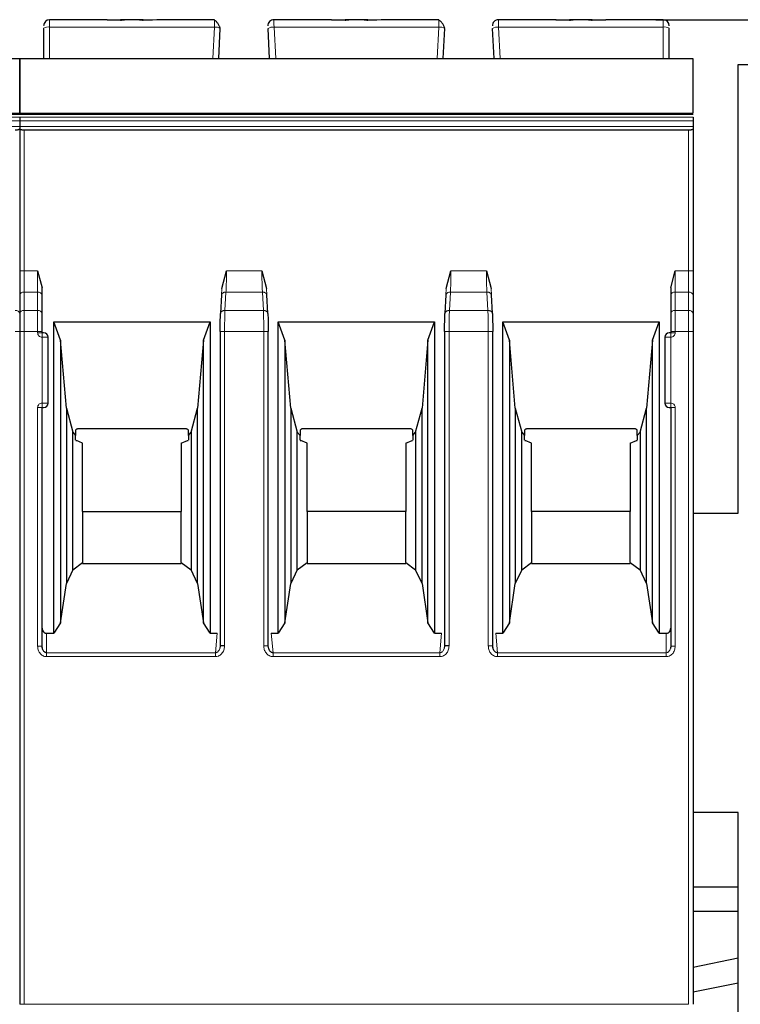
# Model space of a CAD drawing. Header units: millimetres. Extents: x 5 to 418, y 2 to 292.
# Tile 15 of 41: x 104 to 116, y 225 to 242. Entities that reach past the tile are written whole.
import ezdxf

# ---------------------------------------------------------------- set-up
doc = ezdxf.new("R2010")
doc.units = ezdxf.units.MM
doc.layers.add('SLD-0', color=7, linetype='Continuous')
doc.styles.add('SLDTEXTSTYLE0', font='TXT', dxfattribs={"width": 0.605})
doc.dimstyles.new('SLDDIMSTYLE0', dxfattribs={"dimtxt": 3.5, "dimasz": 3.302, "dimexe": 0, "dimexo": 0.0625, "dimgap": 0.875, "dimtad": 1, "dimlfac": 2, "dimrnd": 1e-09, "dimzin": 12, "dimdsep": 46, "dimtxsty": 'SLDTEXTSTYLE0', "dimsah": 1, "dimcen": 0.09, "dimadec": 0, "dimazin": 3, "dimtfac": 1, "dimtofl": 0, "dimtmove": 0, "dimatfit": 3, "dimfxl": 1, "dimfrac": 2, "dimtolj": 1, "dimtzin": 12, "dimarcsym": 0})

# ---------------------------------------------------------------- blocks, each defined once
blk = doc.blocks.new('_D_1')
at = {"layer": 'SLD-0', "color": 7}
for p, q in [((114.137, 241.68), (137.622, 241.68)), ((136.622, 175.08), (136.622, 241.68)), ((128.512, 175.08), (137.622, 175.08))]:
    blk.add_line(p, q, dxfattribs=at)
for points in [[(136.622, 241.68), (136.114, 238.378), (137.13, 238.378)], [(136.622, 175.08), (137.13, 178.382), (136.114, 178.382)]]:
    blk.add_solid(points, dxfattribs=at)
at = {"layer": 'SLD-0', "color": 7, "insert": (132.11, 202.364), "char_height": 3.5, "attachment_point": 1, "rotation": 90, "style": 'SLDTEXTSTYLE0'}
blk.add_mtext('133,2', dxfattribs=at)

msp = doc.modelspace()

# ---------------------------------------------------------------- linework, layer by layer
at = {"color": 7, "linetype": 'Continuous', "lineweight": 25}
for p, q in [((104.9717, 241.6798), (104.012, 241.6798)), ((105.1977, 241.6704), (104.9717, 241.6798)), ((104.9717, 241.6798), (105.1977, 241.6798)), ((105.2577, 241.6798), (105.1977, 241.6798)), ((105.5138, 241.6798), (105.2603, 241.6798)), ((105.5763, 241.6798), (105.5138, 241.6798)), ((105.8023, 241.6798), (105.5763, 241.6704)), ((105.5763, 241.6798), (105.73, 241.6798)), ((106.7657, 241.6798), (105.8023, 241.6798)), ((108.7217, 241.6798), (107.7583, 241.6798)), ((108.9477, 241.6704), (108.7217, 241.6798)), ((108.7217, 241.6798), (108.9477, 241.6798)), ((109.0103, 241.6798), (108.9477, 241.6798)), ((109.2638, 241.6798), (109.0103, 241.6798)), ((109.3263, 241.6798), (109.2657, 241.6798)), ((109.5523, 241.6798), (109.3263, 241.6704)), ((109.3263, 241.6798), (109.48, 241.6798)), ((110.5157, 241.6798), (109.5523, 241.6798)), ((112.4717, 241.6798), (111.5083, 241.6798)), ((112.4695, 241.6798), (112.6977, 241.6798)), ((112.6977, 241.6704), (112.4717, 241.6798)), ((112.7603, 241.6798), (112.6977, 241.6798)), ((113.0138, 241.6798), (112.7603, 241.6798)), ((113.0763, 241.6798), (113.0157, 241.6798)), ((113.3023, 241.6798), (113.0763, 241.6704)), ((113.0763, 241.6798), (113.3023, 241.6798)), ((114.262, 241.6798), (113.3023, 241.6798)), ((103.912, 241.5385), (103.912, 241.0298)), ((106.837, 241.0298), (106.8634, 241.5332)), ((107.687, 241.0298), (107.6606, 241.5332)), ((110.587, 241.0298), (110.6134, 241.5332)), ((111.437, 241.0298), (111.4106, 241.5332)), ((114.362, 241.0298), (114.362, 241.5385)), ((92.262, 241.0298), (103.512, 241.0298)), ((103.512, 241.0298), (114.762, 241.0298)), ((115.512, 233.4298), (115.512, 240.9298)), ((115.512, 240.9298), (119.512, 240.9298)), ((92.262, 240.1028), (103.512, 240.1028)), ((103.512, 240.1028), (114.762, 240.1028)), ((103.512, 240.0528), (103.512, 240.0487)), ((103.512, 240.0487), (103.512, 240.0528)), ((103.512, 240.0487), (103.512, 239.989)), ((103.512, 239.989), (103.512, 239.895)), ((114.762, 240.0528), (114.762, 240.0487)), ((114.762, 240.0487), (114.762, 239.989)), ((114.762, 239.989), (114.762, 239.895)), ((103.512, 239.895), (103.512, 239.8589)), ((103.512, 239.8589), (103.512, 237.48)), ((114.687, 239.8316), (103.587, 239.8316)), ((114.762, 239.895), (114.762, 239.8589)), ((114.762, 239.8589), (114.762, 237.48)), ((103.812, 237.48), (103.887, 237.1961)), ((106.887, 237.1892), (106.966, 237.4799)), ((107.558, 237.48), (107.637, 237.1892)), ((110.637, 237.1892), (110.716, 237.4799)), ((111.308, 237.48), (111.387, 237.1892)), ((114.387, 237.1961), (114.462, 237.48)), ((103.887, 237.0734), (103.887, 237.1961)), ((114.387, 237.1961), (114.387, 237.0734)), ((103.512, 237.0734), (103.512, 236.7663)), ((103.512, 237.0734), (103.512, 236.7663)), ((103.887, 236.7663), (103.887, 237.0734)), ((106.8826, 237.0819), (106.8662, 236.7702)), ((107.6578, 236.7702), (107.6415, 237.0819)), ((110.6326, 237.0819), (110.6162, 236.7702)), ((111.4078, 236.7702), (111.3915, 237.0819)), ((114.387, 237.0734), (114.387, 236.7663)), ((114.762, 237.0734), (114.762, 236.7663)), ((104.081, 236.6279), (106.693, 236.6279)), ((104.081, 231.4238), (104.081, 236.6279)), ((104.192, 236.3229), (104.081, 236.6279)), ((106.582, 236.3229), (106.693, 236.6279)), ((106.693, 236.6279), (106.693, 231.4238)), ((107.831, 236.6279), (110.443, 236.6279)), ((107.831, 231.4238), (107.831, 236.6279)), ((107.942, 236.3229), (107.831, 236.6279)), ((110.332, 236.3229), (110.443, 236.6279)), ((110.443, 236.6279), (110.443, 231.4238)), ((111.581, 236.6279), (114.193, 236.6279)), ((111.581, 231.4238), (111.581, 236.6279)), ((111.692, 236.3229), (111.581, 236.6279)), ((114.082, 236.3229), (114.193, 236.6279)), ((114.193, 236.6279), (114.193, 231.4238)), ((103.512, 236.4658), (103.512, 225.2229)), ((103.887, 236.4479), (103.887, 236.4658)), ((103.987, 235.2729), (103.987, 236.3729)), ((104.192, 236.3229), (104.192, 231.5998)), ((104.2913, 235.1879), (104.192, 236.3229)), ((106.582, 236.3229), (106.4827, 235.1879)), ((106.582, 231.5998), (106.582, 236.3229)), ((106.8597, 236.4658), (106.8597, 231.2118)), ((107.6644, 231.2118), (107.6644, 236.4658)), ((107.942, 236.3229), (107.942, 231.5998)), ((108.0413, 235.1879), (107.942, 236.3229)), ((110.332, 236.3229), (110.2327, 235.1879)), ((110.332, 231.5998), (110.332, 236.3229)), ((110.6097, 236.4658), (110.6097, 231.2118)), ((111.4144, 231.2118), (111.4144, 236.4658)), ((111.692, 236.3229), (111.692, 231.5998)), ((111.7913, 235.1879), (111.692, 236.3229)), ((114.082, 236.3229), (113.9827, 235.1879)), ((114.082, 231.5998), (114.082, 236.3229)), ((114.287, 236.3729), (114.287, 235.2729)), ((114.387, 236.4658), (114.387, 236.4479)), ((114.762, 236.4658), (114.762, 225.2229)), ((103.887, 231.2073), (103.887, 235.1979)), ((103.887, 235.1979), (103.912, 235.1979)), ((104.2913, 235.1879), (104.3985, 234.7879)), ((104.2913, 235.1879), (104.2913, 232.2551)), ((106.3755, 234.7879), (106.4827, 235.1879)), ((106.4827, 232.2551), (106.4827, 235.1879)), ((108.0413, 235.1879), (108.1485, 234.7879)), ((108.0413, 235.1879), (108.0413, 232.2551)), ((110.1255, 234.7879), (110.2327, 235.1879)), ((110.2327, 232.2551), (110.2327, 235.1879)), ((111.7913, 235.1879), (111.8985, 234.7879)), ((111.7913, 235.1879), (111.7913, 232.2551)), ((113.8755, 234.7879), (113.9827, 235.1879)), ((113.9827, 232.2551), (113.9827, 235.1879)), ((114.362, 235.1979), (114.387, 235.1979)), ((114.387, 235.1979), (114.387, 231.2073)), ((106.2695, 234.8429), (104.5045, 234.8429)), ((110.0195, 234.8429), (108.2545, 234.8429)), ((113.7695, 234.8429), (112.0045, 234.8429)), ((104.3985, 234.7879), (104.4445, 234.7288)), ((104.3985, 232.4861), (104.3985, 234.7879)), ((104.4445, 234.819), (104.4445, 234.7288)), ((104.4445, 234.654), (104.4445, 234.7288)), ((106.3295, 234.7288), (106.3295, 234.819)), ((106.3295, 234.7288), (106.3755, 234.7879)), ((106.3295, 234.7288), (106.3295, 234.654)), ((106.3755, 234.7879), (106.3755, 232.4861)), ((108.1485, 234.7879), (108.1945, 234.7288)), ((108.1485, 232.4861), (108.1485, 234.7879)), ((108.1945, 234.819), (108.1945, 234.7288)), ((108.1945, 234.654), (108.1945, 234.7288)), ((110.0795, 234.7288), (110.0795, 234.819)), ((110.0795, 234.7288), (110.1255, 234.7879)), ((110.0795, 234.7288), (110.0795, 234.654)), ((110.1255, 234.7879), (110.1255, 232.4861)), ((111.8985, 234.7879), (111.9445, 234.7288)), ((111.8985, 232.4861), (111.8985, 234.7879)), ((111.9445, 234.819), (111.9445, 234.7288)), ((111.9445, 234.654), (111.9445, 234.7288)), ((113.8295, 234.7288), (113.8295, 234.819)), ((113.8295, 234.7288), (113.8755, 234.7879)), ((113.8295, 234.7288), (113.8295, 234.654)), ((113.8755, 234.7879), (113.8755, 232.4861)), ((104.4499, 234.6479), (104.4585, 234.6479)), ((104.562, 234.6029), (104.4585, 234.6479)), ((104.562, 233.4621), (104.562, 234.6029)), ((106.212, 234.6029), (106.3155, 234.6479)), ((106.212, 234.6029), (106.212, 233.4621)), ((106.3155, 234.6479), (106.3243, 234.6479)), ((108.1999, 234.6479), (108.2085, 234.6479)), ((108.312, 234.6029), (108.2085, 234.6479)), ((108.312, 233.4621), (108.312, 234.6029)), ((109.962, 234.6029), (110.0655, 234.6479)), ((109.962, 234.6029), (109.962, 233.4621)), ((110.0655, 234.6479), (110.0743, 234.6479)), ((111.9499, 234.6479), (111.9585, 234.6479)), ((112.062, 234.6029), (111.9585, 234.6479)), ((112.062, 233.4621), (112.062, 234.6029)), ((113.712, 234.6029), (113.8155, 234.6479)), ((113.712, 234.6029), (113.712, 233.4621)), ((113.8155, 234.6479), (113.8243, 234.6479)), ((104.562, 233.4621), (104.562, 232.6073)), ((104.562, 233.4621), (106.212, 233.4621)), ((106.212, 232.6073), (106.212, 233.4621)), ((108.312, 233.4621), (108.312, 232.6073)), ((109.962, 233.4621), (108.312, 233.4621)), ((109.962, 232.6073), (109.962, 233.4621)), ((112.062, 233.4621), (112.062, 232.6073)), ((113.712, 233.4621), (112.062, 233.4621)), ((113.712, 232.6073), (113.712, 233.4621)), ((114.762, 233.4298), (115.512, 233.4298)), ((104.3985, 232.4861), (104.562, 232.6073)), ((104.562, 232.6073), (104.562, 232.5929)), ((104.562, 232.5929), (106.212, 232.5929)), ((106.212, 232.6073), (106.212, 232.5929)), ((106.212, 232.6073), (106.3755, 232.4861)), ((108.1485, 232.4861), (108.312, 232.6073)), ((108.312, 232.6073), (108.312, 232.5929)), ((108.312, 232.5929), (109.962, 232.5929)), ((109.962, 232.6073), (109.962, 232.5929)), ((109.962, 232.6073), (110.1255, 232.4861)), ((111.8985, 232.4861), (112.062, 232.6073)), ((112.062, 232.6073), (112.062, 232.5929)), ((112.062, 232.5929), (113.712, 232.5929)), ((113.712, 232.6073), (113.712, 232.5929)), ((113.712, 232.6073), (113.8755, 232.4861)), ((104.3985, 232.4861), (104.2913, 232.2551)), ((106.4827, 232.2551), (106.3755, 232.4861)), ((108.1485, 232.4861), (108.0413, 232.2551)), ((110.2327, 232.2551), (110.1255, 232.4861)), ((111.8985, 232.4861), (111.7913, 232.2551)), ((113.9827, 232.2551), (113.8755, 232.4861)), ((104.192, 231.5998), (104.2913, 232.2551)), ((106.4827, 232.2551), (106.582, 231.5998)), ((107.942, 231.5998), (108.0413, 232.2551)), ((110.2327, 232.2551), (110.332, 231.5998)), ((111.692, 231.5998), (111.7913, 232.2551)), ((113.9827, 232.2551), (114.082, 231.5998)), ((104.192, 231.5998), (104.081, 231.4238)), ((106.693, 231.4238), (106.582, 231.5998)), ((107.942, 231.5998), (107.831, 231.4238)), ((110.443, 231.4238), (110.332, 231.5998)), ((111.692, 231.5998), (111.581, 231.4238)), ((114.193, 231.4238), (114.082, 231.5998)), ((103.962, 231.4238), (104.081, 231.4238)), ((106.693, 231.4238), (106.8099, 231.4238)), ((107.7141, 231.4238), (107.831, 231.4238)), ((110.443, 231.4238), (110.5599, 231.4238)), ((111.4641, 231.4238), (111.581, 231.4238)), ((114.193, 231.4238), (114.312, 231.4238)), ((103.8919, 231.1689), (103.8858, 231.2073)), ((106.8605, 231.2118), (106.8524, 231.1676)), ((107.6716, 231.1676), (107.6635, 231.2118)), ((110.6105, 231.2118), (110.6024, 231.1676)), ((111.4216, 231.1676), (111.4135, 231.2118)), ((114.3883, 231.2073), (114.3821, 231.1688)), ((115.512, 228.4298), (114.762, 228.4298)), ((115.512, 224.4298), (115.512, 228.4298)), ((115.512, 227.1798), (114.762, 227.1798)), ((114.762, 226.7798), (115.512, 226.7798)), ((115.512, 225.9923), (114.762, 225.8389)), ((114.762, 225.4306), (115.512, 225.584))]:
    msp.add_line(p, q, dxfattribs=at)
at = {"color": 7, "linetype": 'Continuous', "lineweight": 18}
for p, q in [((104.012, 241.5558), (104.012, 241.6798)), ((114.262, 241.5558), (114.262, 241.6798)), ((104.012, 241.0298), (104.012, 241.5558)), ((106.7635, 241.5558), (104.012, 241.5558)), ((106.736, 241.0298), (106.7635, 241.5558)), ((107.7881, 241.0298), (107.7605, 241.5558)), ((110.5135, 241.5558), (107.7605, 241.5558)), ((110.486, 241.0298), (110.5135, 241.5558)), ((111.5381, 241.0298), (111.5105, 241.5558)), ((114.262, 241.5558), (111.5105, 241.5558)), ((114.262, 241.0298), (114.262, 241.5558)), ((103.512, 241.0233), (92.262, 241.0233)), ((114.762, 241.0233), (103.512, 241.0233)), ((103.512, 240.0487), (92.262, 240.0487)), ((92.262, 239.989), (103.512, 239.989)), ((114.762, 240.0487), (103.512, 240.0487)), ((103.512, 239.989), (114.762, 239.989)), ((92.262, 239.895), (103.512, 239.895)), ((103.512, 239.895), (114.762, 239.895)), ((103.587, 237.48), (103.587, 239.8316)), ((114.687, 237.48), (114.687, 239.8316)), ((103.587, 237.48), (103.512, 237.48)), ((103.587, 237.1264), (103.587, 237.48)), ((103.587, 237.48), (103.812, 237.48)), ((103.812, 237.48), (103.812, 237.1264)), ((106.966, 237.4799), (107.558, 237.48)), ((110.716, 237.4799), (111.308, 237.48)), ((114.462, 237.1264), (114.462, 237.48)), ((114.462, 237.48), (114.687, 237.48)), ((114.687, 237.48), (114.687, 237.1264)), ((114.762, 237.48), (114.687, 237.48)), ((106.887, 237.1892), (106.8823, 237.0734)), ((107.637, 237.1892), (107.6417, 237.0734)), ((110.637, 237.1892), (110.6323, 237.0734)), ((111.387, 237.1892), (111.3917, 237.0734)), ((103.587, 236.8193), (103.587, 237.1264)), ((103.812, 237.1264), (103.587, 237.1264)), ((103.812, 236.8193), (103.812, 237.1264)), ((106.9411, 236.8193), (106.9572, 237.1264)), ((107.5668, 237.1265), (106.9572, 237.1264)), ((107.5668, 237.1265), (107.5829, 236.8193)), ((110.6911, 236.8193), (110.7072, 237.1264)), ((111.3168, 237.1265), (110.7072, 237.1264)), ((111.3168, 237.1265), (111.3329, 236.8193)), ((114.462, 237.1264), (114.462, 236.8193)), ((114.687, 237.1264), (114.462, 237.1264)), ((114.687, 237.1264), (114.687, 236.8193)), ((103.587, 236.4658), (103.587, 236.8193)), ((103.812, 236.8193), (103.587, 236.8193)), ((103.812, 236.4658), (103.812, 236.8193)), ((107.5829, 236.8193), (106.9411, 236.8193)), ((111.3329, 236.8193), (110.6911, 236.8193)), ((114.462, 236.8193), (114.462, 236.4658)), ((114.687, 236.8193), (114.462, 236.8193)), ((114.687, 236.8193), (114.687, 236.4658)), ((103.512, 236.4658), (103.437, 236.4658)), ((103.587, 236.4658), (103.512, 236.4658)), ((103.587, 225.2229), (103.587, 236.4658)), ((103.812, 236.4658), (103.587, 236.4658)), ((103.812, 236.4479), (103.812, 236.4658)), ((103.887, 236.4658), (103.812, 236.4658)), ((103.812, 236.4479), (103.887, 236.4479)), ((103.887, 236.3729), (103.887, 236.4479)), ((103.887, 235.2729), (103.887, 236.3729)), ((103.987, 236.3729), (103.887, 236.3729)), ((106.9346, 236.4658), (106.9346, 231.2118)), ((107.5894, 236.4658), (106.9346, 236.4658)), ((107.5894, 231.2118), (107.5894, 236.4658)), ((110.6846, 236.4658), (110.6846, 231.2118)), ((111.3394, 236.4658), (110.6846, 236.4658)), ((111.3394, 231.2118), (111.3394, 236.4658)), ((114.387, 236.3729), (114.287, 236.3729)), ((114.462, 236.4658), (114.387, 236.4658)), ((114.387, 236.4479), (114.462, 236.4479)), ((114.387, 236.3729), (114.387, 235.2729)), ((114.462, 236.4658), (114.462, 236.4479)), ((114.687, 236.4658), (114.462, 236.4658)), ((114.687, 225.2229), (114.687, 236.4658)), ((114.762, 236.4658), (114.687, 236.4658)), ((103.812, 231.2073), (103.812, 235.1979)), ((103.887, 235.2729), (103.987, 235.2729)), ((114.287, 235.2729), (114.387, 235.2729)), ((114.387, 235.2729), (114.387, 235.1979)), ((114.462, 235.1979), (114.387, 235.1979)), ((114.462, 235.1979), (114.462, 231.2073)), ((103.962, 231.4238), (103.962, 231.099)), ((106.8099, 231.4238), (106.7805, 231.099)), ((107.7436, 231.099), (107.7141, 231.4238)), ((110.5599, 231.4238), (110.5305, 231.099)), ((111.4936, 231.099), (111.4641, 231.4238)), ((114.312, 231.099), (114.312, 231.4238)), ((103.812, 231.2073), (103.887, 231.2073)), ((106.7805, 231.099), (103.962, 231.099)), ((106.7805, 231.034), (106.7805, 231.099)), ((107.5894, 231.2118), (107.6644, 231.2118)), ((110.5305, 231.099), (107.7436, 231.099)), ((110.5305, 231.034), (110.5305, 231.099)), ((111.3394, 231.2118), (111.4144, 231.2118)), ((114.312, 231.099), (111.4936, 231.099)), ((114.312, 231.034), (114.312, 231.099)), ((114.462, 231.2073), (114.387, 231.2073)), ((106.7805, 231.034), (103.962, 231.034)), ((110.5305, 231.034), (107.7436, 231.034)), ((114.312, 231.034), (111.4936, 231.034)), ((103.587, 225.2229), (103.512, 225.2229)), ((103.587, 225.2229), (114.687, 225.2229))]:
    msp.add_line(p, q, dxfattribs=at)
at = {"color": 7, "linetype": 'Continuous', "lineweight": 25, "flags": 128}
for points in [[(92.262, 240.1203), (97.3524, 240.1202), (103.512, 240.1203)], [(103.512, 240.1203), (108.6024, 240.1202), (114.762, 240.1203)]]:
    msp.add_lwpolyline(points, dxfattribs=at)
at = {"color": 7, "linetype": 'Continuous', "lineweight": 18, "flags": 128}
msp.add_lwpolyline([(103.962, 231.034), (103.962, 231.0438), (103.962, 231.0535), (103.962, 231.0627), (103.962, 231.0715), (103.962, 231.0797), (103.962, 231.0871), (103.962, 231.0935), (103.962, 231.099)], dxfattribs=at)
at = {"color": 7, "linetype": 'Continuous', "lineweight": 25}
for centre, radius, start, end in [((104.012, 241.5798), 0.1, 90, 180), ((107.7583, 241.5798), 0.1, 90, 183), ((111.5083, 241.5798), 0.1, 90, 183), ((114.262, 241.5798), 0.1, 0, 90), ((103.912, 236.3729), 0.075, 0, 90), ((114.362, 236.3729), 0.075, 90, 180), ((103.912, 235.2729), 0.075, 270, 0), ((114.362, 235.2729), 0.075, 180, 270)]:
    msp.add_arc(centre, radius, start, end, dxfattribs=at)
at = {"color": 7, "linetype": 'Continuous', "lineweight": 18}
for centre, radius, start, end in [((103.9878, 241.3988), 0.1589, 81.22052, 118.48164), ((106.7798, 241.3959), 0.1608, 58.68141, 95.8167), ((107.7442, 241.3959), 0.1608, 84.1833, 121.31859), ((110.5298, 241.3959), 0.1608, 58.68141, 95.8167), ((111.4942, 241.3959), 0.1608, 84.1833, 121.31859), ((114.2863, 241.3988), 0.1589, 61.51865, 98.77885), ((103.5776, 237.0602), 0.067, 81.95154, 168.57346), ((103.8214, 237.0602), 0.067, 11.42175, 98.04947), ((114.4526, 237.0602), 0.067, 81.95053, 168.57825), ((114.6964, 237.0602), 0.0669, 11.41848, 98.05015), ((103.4464, 236.753), 0.067, 11.42175, 98.04947), ((103.5776, 236.753), 0.067, 81.95053, 168.57825), ((103.8214, 236.753), 0.067, 11.42029, 98.04978), ((114.4526, 236.753), 0.067, 81.95053, 168.57825), ((114.6964, 236.753), 0.067, 11.42175, 98.04947)]:
    msp.add_arc(centre, radius, start, end, dxfattribs=at)
at = {"color": 7, "linetype": 'Continuous', "lineweight": 25}
for points, knots in [([(105.1977, 241.6704), (105.2062, 241.6732), (105.2245, 241.6791), (105.2477, 241.6796), (105.2603, 241.6798)], [0, 0, 0, 0, 0.45792843, 1, 1, 1, 1]), ([(105.5138, 241.6798), (105.5263, 241.6796), (105.5495, 241.6791), (105.5679, 241.6732), (105.5763, 241.6704)], [0, 0, 0, 0, 0.5420716, 1, 1, 1, 1]), ([(106.8618, 241.5366), (106.8606, 241.5411), (106.8582, 241.5504), (106.8509, 241.5686), (106.8409, 241.5889), (106.8281, 241.6102), (106.8134, 241.6306), (106.7975, 241.6483), (106.7812, 241.6624), (106.7705, 241.668), (106.7652, 241.6707)], [0, 0, 0, 0, 0.1041223, 0.2173661, 0.3387311, 0.466618, 0.5989558, 0.7334542, 0.8678188, 1, 1, 1, 1]), ([(108.9477, 241.6704), (108.9562, 241.6732), (108.9745, 241.6791), (108.9977, 241.6796), (109.0103, 241.6798)], [0, 0, 0, 0, 0.4579284, 1, 1, 1, 1]), ([(109.2638, 241.6798), (109.2763, 241.6796), (109.2995, 241.6791), (109.3179, 241.6732), (109.3263, 241.6704)], [0, 0, 0, 0, 0.5420716, 1, 1, 1, 1]), ([(110.6118, 241.5366), (110.6106, 241.5411), (110.6082, 241.5504), (110.6009, 241.5686), (110.5909, 241.5889), (110.5781, 241.6102), (110.5634, 241.6306), (110.5475, 241.6483), (110.5312, 241.6624), (110.5205, 241.668), (110.5152, 241.6707)], [0, 0, 0, 0, 0.1041223, 0.2173661, 0.3387311, 0.466618, 0.5989558, 0.7334542, 0.8678188, 1, 1, 1, 1]), ([(112.6977, 241.6704), (112.7062, 241.6732), (112.7245, 241.6791), (112.7477, 241.6796), (112.7603, 241.6798)], [0, 0, 0, 0, 0.4579284, 1, 1, 1, 1]), ([(113.0138, 241.6798), (113.0263, 241.6796), (113.0495, 241.6791), (113.0679, 241.6732), (113.0763, 241.6704)], [0, 0, 0, 0, 0.5420716, 1, 1, 1, 1]), ([(103.512, 240.1231), (103.512, 240.127), (103.512, 240.1392), (103.512, 240.1925), (103.512, 240.2995), (103.512, 240.496), (103.512, 240.7016), (103.512, 240.8762), (103.512, 240.9663), (103.512, 241.0111), (103.512, 241.02), (103.512, 241.0233)], [0, 0, 0, 0, 0.0336404, 0.1044205, 0.2036111, 0.3692773, 0.6455259, 0.7602538, 0.8763132, 0.9548308, 1, 1, 1, 1]), ([(103.512, 241.0233), (103.512, 241.0166), (103.512, 241.0033), (103.512, 240.944), (103.512, 240.8353), (103.512, 240.6366), (103.512, 240.4342), (103.512, 240.2687), (103.512, 240.1861), (103.512, 240.1363), (103.512, 240.126), (103.512, 240.1231)], [0, 0, 0, 0, 0.0768592, 0.1535944, 0.2586546, 0.4332806, 0.7089937, 0.8055093, 0.9026319, 0.9732721, 1, 1, 1, 1]), ([(114.762, 240.1231), (114.762, 240.127), (114.762, 240.1392), (114.762, 240.1925), (114.762, 240.2995), (114.762, 240.496), (114.762, 240.7016), (114.762, 240.8762), (114.762, 240.9663), (114.762, 241.0111), (114.762, 241.02), (114.762, 241.0233)], [0, 0, 0, 0, 0.0336404, 0.1044205, 0.2036111, 0.3692773, 0.6455259, 0.7602538, 0.8763132, 0.9548308, 1, 1, 1, 1]), ([(103.512, 239.8589), (103.5116, 239.8567), (103.5108, 239.8527), (103.5041, 239.8462), (103.4934, 239.8404), (103.4791, 239.8361), (103.4657, 239.8335), (103.4515, 239.8319), (103.4418, 239.8317), (103.437, 239.8316)], [0, 0, 0, 0, 0.1565292, 0.2927668, 0.5038018, 0.6342836, 0.7601474, 0.8818752, 1, 1, 1, 1]), ([(103.587, 239.8316), (103.5822, 239.8317), (103.5725, 239.8319), (103.5583, 239.8335), (103.5449, 239.8361), (103.5306, 239.8404), (103.5199, 239.8462), (103.5132, 239.8527), (103.5124, 239.8567), (103.512, 239.8589)], [0, 0, 0, 0, 0.118116, 0.2398408, 0.3657075, 0.496198, 0.7072125, 0.8434553, 1, 1, 1, 1]), ([(114.762, 239.8589), (114.7616, 239.8567), (114.7608, 239.8527), (114.7541, 239.8462), (114.7434, 239.8404), (114.7291, 239.8361), (114.7157, 239.8335), (114.7015, 239.8319), (114.6918, 239.8317), (114.687, 239.8316)], [0, 0, 0, 0, 0.1565292, 0.2927668, 0.5038018, 0.6342836, 0.7601474, 0.8818752, 1, 1, 1, 1]), ([(106.8597, 236.4658), (106.86, 236.5221), (106.8606, 236.6347), (106.8644, 236.7225), (106.8662, 236.7663)], [0, 0, 0, 0, 0.50045486, 1, 1, 1, 1]), ([(107.6578, 236.7663), (107.6597, 236.7224), (107.6634, 236.6346), (107.664, 236.522), (107.6643, 236.4658)], [0, 0, 0, 0, 0.5002197, 1, 1, 1, 1]), ([(110.6097, 236.4658), (110.61, 236.5221), (110.6106, 236.6347), (110.6144, 236.7225), (110.6162, 236.7663)], [0, 0, 0, 0, 0.5004549, 1, 1, 1, 1]), ([(111.4078, 236.7663), (111.4097, 236.7224), (111.4134, 236.6346), (111.414, 236.522), (111.4143, 236.4658)], [0, 0, 0, 0, 0.5002197, 1, 1, 1, 1]), ([(103.912, 236.4479), (103.9116, 236.4479), (103.9109, 236.4479), (103.906, 236.4479), (103.9011, 236.4479), (103.8953, 236.4479), (103.8904, 236.4479), (103.887, 236.4479)], [0, 0, 0, 0, 0.2491731, 0.4989908, 0.624116, 0.7460587, 1, 1, 1, 1]), ([(114.387, 236.4479), (114.3837, 236.4479), (114.3772, 236.4479), (114.3703, 236.4479), (114.3661, 236.4479), (114.3628, 236.4479), (114.3623, 236.4479), (114.362, 236.4479)], [0, 0, 0, 0, 0.2491731, 0.4989908, 0.624116, 0.7460587, 1, 1, 1, 1]), ([(104.5045, 234.8429), (104.4983, 234.8426), (104.4862, 234.8421), (104.4694, 234.8374), (104.4549, 234.8297), (104.4481, 234.8226), (104.4445, 234.819)], [0, 0, 0, 0, 0.2585769, 0.4994275, 0.7405801, 1, 1, 1, 1]), ([(106.3295, 234.819), (106.3259, 234.8226), (106.3191, 234.8297), (106.3046, 234.8374), (106.2878, 234.8421), (106.2758, 234.8426), (106.2695, 234.8429)], [0, 0, 0, 0, 0.2594199, 0.5005725, 0.7414231, 1, 1, 1, 1]), ([(108.2545, 234.8429), (108.2483, 234.8426), (108.2362, 234.8421), (108.2194, 234.8374), (108.2049, 234.8297), (108.1981, 234.8226), (108.1945, 234.819)], [0, 0, 0, 0, 0.2585769, 0.4994275, 0.7405801, 1, 1, 1, 1]), ([(110.0795, 234.819), (110.0759, 234.8226), (110.0691, 234.8297), (110.0546, 234.8374), (110.0378, 234.8421), (110.0258, 234.8426), (110.0195, 234.8429)], [0, 0, 0, 0, 0.2594199, 0.5005725, 0.7414231, 1, 1, 1, 1]), ([(112.0045, 234.8429), (111.9983, 234.8426), (111.9862, 234.8421), (111.9694, 234.8374), (111.9549, 234.8297), (111.9481, 234.8226), (111.9445, 234.819)], [0, 0, 0, 0, 0.2585769, 0.4994275, 0.7405801, 1, 1, 1, 1]), ([(113.8295, 234.819), (113.8259, 234.8226), (113.8191, 234.8297), (113.8046, 234.8374), (113.7878, 234.8421), (113.7758, 234.8426), (113.7695, 234.8429)], [0, 0, 0, 0, 0.2594199, 0.5005725, 0.7414231, 1, 1, 1, 1]), ([(103.887, 231.5104), (103.888, 231.4995), (103.8899, 231.4779), (103.9039, 231.454), (103.9186, 231.4385), (103.9318, 231.4299), (103.9464, 231.4246), (103.9567, 231.4241), (103.962, 231.4238)], [0, 0, 0, 0, 0.2549728, 0.5077881, 0.6363019, 0.7568034, 0.8757908, 1, 1, 1, 1]), ([(114.312, 231.4238), (114.3172, 231.4241), (114.3275, 231.4246), (114.3422, 231.4299), (114.3553, 231.4385), (114.3701, 231.4539), (114.3842, 231.4778), (114.3861, 231.4995), (114.387, 231.5104)], [0, 0, 0, 0, 0.1235306, 0.2423113, 0.3630193, 0.4920327, 0.7438985, 1, 1, 1, 1]), ([(103.962, 231.099), (103.9568, 231.0995), (103.946, 231.1005), (103.9306, 231.1082), (103.9162, 231.1204), (103.9026, 231.1392), (103.8901, 231.1682), (103.8882, 231.1927), (103.887, 231.2073)], [0, 0, 0, 0, 0.1031143, 0.2156498, 0.3421468, 0.4858283, 0.6937694, 1, 1, 1, 1]), ([(107.7436, 231.099), (107.7383, 231.0996), (107.7273, 231.1009), (107.7115, 231.1091), (107.6964, 231.1218), (107.6825, 231.1407), (107.6686, 231.1705), (107.666, 231.1959), (107.6643, 231.2118)], [0, 0, 0, 0, 0.1003675, 0.2126608, 0.3407508, 0.4872618, 0.6792886, 1, 1, 1, 1]), ([(111.4936, 231.099), (111.4883, 231.0996), (111.4773, 231.1009), (111.4615, 231.1091), (111.4464, 231.1218), (111.4325, 231.1407), (111.4186, 231.1705), (111.416, 231.1959), (111.4143, 231.2118)], [0, 0, 0, 0, 0.10036754, 0.21266076, 0.34075084, 0.48726179, 0.67928855, 1, 1, 1, 1])]:
    msp.add_open_spline(points, degree=3, knots=knots, dxfattribs=at)
at = {"color": 7, "linetype": 'Continuous', "lineweight": 18}
for points, knots in [([(106.7635, 241.5558), (106.7637, 241.5658), (106.764, 241.5854), (106.7646, 241.6195), (106.7652, 241.6524), (106.7656, 241.6758), (106.7657, 241.6785), (106.7657, 241.6798)], [0, 0, 0, 0, 0.14720579, 0.28816073, 0.55020567, 0.78750785, 1, 1, 1, 1]), ([(107.7605, 241.5558), (107.7603, 241.5659), (107.76, 241.5855), (107.7594, 241.6198), (107.7589, 241.6526), (107.7584, 241.6758), (107.7584, 241.6785), (107.7583, 241.6798)], [0, 0, 0, 0, 0.147993, 0.28951027, 0.55199873, 0.78885281, 1, 1, 1, 1]), ([(110.5135, 241.5558), (110.5137, 241.5658), (110.514, 241.5854), (110.5146, 241.6195), (110.5152, 241.6524), (110.5156, 241.6758), (110.5157, 241.6785), (110.5157, 241.6798)], [0, 0, 0, 0, 0.1472058, 0.2881607, 0.5502057, 0.7875079, 1, 1, 1, 1]), ([(111.5105, 241.5558), (111.5103, 241.5659), (111.51, 241.5855), (111.5094, 241.6198), (111.5089, 241.6526), (111.5084, 241.6758), (111.5084, 241.6785), (111.5083, 241.6798)], [0, 0, 0, 0, 0.147993, 0.2895103, 0.5519987, 0.7888528, 1, 1, 1, 1]), ([(106.9572, 237.1264), (106.9586, 237.1519), (106.9612, 237.2022), (106.9649, 237.3193), (106.9656, 237.4162), (106.966, 237.4799)], [0, 0, 0, 0, 0.2604761, 0.5143228, 1, 1, 1, 1]), ([(107.558, 237.48), (107.5584, 237.4164), (107.5591, 237.3194), (107.5628, 237.2023), (107.5654, 237.152), (107.5668, 237.1265)], [0, 0, 0, 0, 0.4852383, 0.7391943, 1, 1, 1, 1]), ([(110.7072, 237.1264), (110.7086, 237.1519), (110.7112, 237.2022), (110.7149, 237.3193), (110.7156, 237.4162), (110.716, 237.4799)], [0, 0, 0, 0, 0.2604761, 0.5143228, 1, 1, 1, 1]), ([(111.308, 237.48), (111.3084, 237.4164), (111.3091, 237.3194), (111.3128, 237.2023), (111.3154, 237.152), (111.3168, 237.1265)], [0, 0, 0, 0, 0.4852402, 0.7391957, 1, 1, 1, 1]), ([(106.9411, 236.8193), (106.9401, 236.7938), (106.9381, 236.7434), (106.9354, 236.6263), (106.9349, 236.5294), (106.9346, 236.4658)], [0, 0, 0, 0, 0.2609473, 0.5149579, 1, 1, 1, 1]), ([(107.5894, 236.4658), (107.5891, 236.5294), (107.5886, 236.6263), (107.5859, 236.7434), (107.5839, 236.7938), (107.5829, 236.8193)], [0, 0, 0, 0, 0.4851976, 0.7391696, 1, 1, 1, 1]), ([(110.6911, 236.8193), (110.6901, 236.7938), (110.6881, 236.7434), (110.6854, 236.6263), (110.6849, 236.5294), (110.6846, 236.4658)], [0, 0, 0, 0, 0.2609473, 0.5149579, 1, 1, 1, 1]), ([(111.3394, 236.4658), (111.3391, 236.5294), (111.3386, 236.6263), (111.3359, 236.7434), (111.3339, 236.7938), (111.3329, 236.8193)], [0, 0, 0, 0, 0.4851977, 0.7391696, 1, 1, 1, 1]), ([(103.887, 236.3729), (103.8772, 236.3739), (103.8574, 236.376), (103.8329, 236.3937), (103.815, 236.4182), (103.813, 236.438), (103.812, 236.4479)], [0, 0, 0, 0, 0.2491266, 0.4998627, 0.7491353, 1, 1, 1, 1]), ([(114.462, 236.4479), (114.461, 236.438), (114.4589, 236.4183), (114.4412, 236.3938), (114.4167, 236.3759), (114.3969, 236.3739), (114.387, 236.3729)], [0, 0, 0, 0, 0.2491265, 0.4998627, 0.7491353, 1, 1, 1, 1]), ([(114.387, 236.4479), (114.387, 236.4469), (114.387, 236.4453), (114.387, 236.436), (114.387, 236.4263), (114.387, 236.4143), (114.387, 236.3968), (114.387, 236.3823), (114.387, 236.3729)], [0, 0, 0, 0, 0.2394567, 0.3683606, 0.5, 0.6316394, 0.7605433, 1, 1, 1, 1]), ([(103.812, 235.1979), (103.813, 235.2077), (103.8151, 235.2275), (103.8328, 235.252), (103.8573, 235.2699), (103.8771, 235.2719), (103.887, 235.2729)], [0, 0, 0, 0, 0.2491265, 0.4998627, 0.7491353, 1, 1, 1, 1]), ([(114.387, 235.2729), (114.3969, 235.2719), (114.4166, 235.2698), (114.4411, 235.2521), (114.459, 235.2276), (114.461, 235.2078), (114.462, 235.1979)], [0, 0, 0, 0, 0.2491265, 0.4998627, 0.7491353, 1, 1, 1, 1]), ([(103.962, 231.034), (103.9508, 231.0349), (103.9279, 231.0366), (103.8967, 231.0499), (103.8693, 231.0693), (103.8416, 231.1004), (103.8167, 231.1466), (103.8136, 231.1868), (103.812, 231.2073)], [0, 0, 0, 0, 0.1327547, 0.2692075, 0.3951168, 0.5277002, 0.7595413, 1, 1, 1, 1]), ([(106.8597, 231.2118), (106.8576, 231.1936), (106.8542, 231.1645), (106.8371, 231.1333), (106.8219, 231.1164), (106.8085, 231.1067), (106.7946, 231.1005), (106.785, 231.0995), (106.7805, 231.099)], [0, 0, 0, 0, 0.3663059, 0.5882697, 0.7084095, 0.8155914, 0.9118546, 1, 1, 1, 1]), ([(106.9346, 231.2118), (106.9322, 231.188), (106.9273, 231.1404), (106.895, 231.089), (106.8608, 231.0591), (106.8263, 231.0394), (106.7979, 231.0361), (106.7805, 231.034)], [0, 0, 0, 0, 0.274135, 0.5479337, 0.6740621, 0.7993135, 1, 1, 1, 1]), ([(107.7436, 231.034), (107.7323, 231.0349), (107.7093, 231.0366), (107.6775, 231.0501), (107.6492, 231.0699), (107.6195, 231.1028), (107.5945, 231.1509), (107.5911, 231.1921), (107.5894, 231.2118)], [0, 0, 0, 0, 0.1301456, 0.2646137, 0.3919831, 0.5265773, 0.7730368, 1, 1, 1, 1]), ([(110.6097, 231.2118), (110.6076, 231.1936), (110.6042, 231.1645), (110.5871, 231.1333), (110.5719, 231.1164), (110.5585, 231.1067), (110.5446, 231.1005), (110.535, 231.0995), (110.5305, 231.099)], [0, 0, 0, 0, 0.3663059, 0.5882697, 0.7084095, 0.8155914, 0.9118546, 1, 1, 1, 1]), ([(110.6846, 231.2118), (110.6822, 231.188), (110.6773, 231.1404), (110.645, 231.089), (110.6108, 231.0591), (110.5763, 231.0394), (110.5479, 231.0361), (110.5305, 231.034)], [0, 0, 0, 0, 0.2741365, 0.5479368, 0.674066, 0.7993181, 1, 1, 1, 1]), ([(111.4936, 231.034), (111.4823, 231.0349), (111.4593, 231.0366), (111.4275, 231.0501), (111.3992, 231.0699), (111.3695, 231.1028), (111.3445, 231.1509), (111.3411, 231.1921), (111.3394, 231.2118)], [0, 0, 0, 0, 0.1301456, 0.2646137, 0.3919831, 0.5265773, 0.7730368, 1, 1, 1, 1]), ([(114.387, 231.2073), (114.3855, 231.1905), (114.383, 231.1626), (114.3674, 231.1322), (114.3525, 231.1154), (114.3396, 231.106), (114.326, 231.1001), (114.3166, 231.0994), (114.312, 231.099)], [0, 0, 0, 0, 0.3513238, 0.5859742, 0.7049318, 0.8117962, 0.9090581, 1, 1, 1, 1]), ([(114.462, 231.2073), (114.4597, 231.1843), (114.4552, 231.1383), (114.4244, 231.0882), (114.3912, 231.0588), (114.3573, 231.0393), (114.3293, 231.036), (114.312, 231.034)], [0, 0, 0, 0, 0.2713487, 0.543346, 0.6701531, 0.7962742, 1, 1, 1, 1])]:
    msp.add_open_spline(points, degree=3, knots=knots, dxfattribs=at)
at = {"color": 7, "linetype": 'Continuous', "lineweight": 25}
for points in [[(103.512, 237.48), (103.512, 237.4039), (103.512, 237.2516), (103.512, 237.1328), (103.512, 237.0734)], [(103.512, 237.48), (103.512, 237.4039), (103.512, 237.2516), (103.512, 237.1328), (103.512, 237.0734)], [(114.762, 237.48), (114.762, 237.4039), (114.762, 237.2516), (114.762, 237.1328), (114.762, 237.0734)], [(103.512, 236.7663), (103.512, 236.7224), (103.512, 236.6346), (103.512, 236.5221), (103.512, 236.4658)], [(103.512, 236.7663), (103.512, 236.7224), (103.512, 236.6346), (103.512, 236.5221), (103.512, 236.4658)], [(103.887, 236.4658), (103.887, 236.5221), (103.887, 236.6346), (103.887, 236.7224), (103.887, 236.7663)], [(114.387, 236.7663), (114.387, 236.7224), (114.387, 236.6346), (114.387, 236.5221), (114.387, 236.4658)], [(114.762, 236.7663), (114.762, 236.7224), (114.762, 236.6346), (114.762, 236.5221), (114.762, 236.4658)], [(106.9346, 231.2118), (106.9295, 231.2118), (106.9194, 231.2118), (106.9048, 231.2118), (106.8914, 231.2118), (106.8798, 231.2118), (106.8705, 231.2118), (106.8638, 231.2118), (106.8598, 231.2118), (106.8597, 231.2118), (106.8597, 231.2118)], [(110.6846, 231.2118), (110.6795, 231.2118), (110.6694, 231.2118), (110.6548, 231.2118), (110.6414, 231.2118), (110.6298, 231.2118), (110.6205, 231.2118), (110.6138, 231.2118), (110.6098, 231.2118), (110.6097, 231.2118), (110.6097, 231.2118)]]:
    msp.add_open_spline(points, degree=3, dxfattribs=at)
at = {"color": 7, "linetype": 'Continuous', "lineweight": 18}
for points in [[(106.8823, 237.0734), (106.8824, 237.077), (106.8826, 237.0841), (106.8868, 237.0943), (106.8935, 237.1037), (106.9029, 237.1119), (106.9144, 237.1185), (106.9277, 237.1233), (106.9422, 237.1262), (106.9522, 237.1264), (106.9572, 237.1264)], [(107.5668, 237.1265), (107.5718, 237.1264), (107.5819, 237.1262), (107.5963, 237.1233), (107.6096, 237.1185), (107.6211, 237.1119), (107.6305, 237.1037), (107.6373, 237.0943), (107.6414, 237.0841), (107.6416, 237.077), (107.6417, 237.0734)], [(110.6323, 237.0734), (110.6324, 237.077), (110.6326, 237.0841), (110.6368, 237.0943), (110.6435, 237.1037), (110.6529, 237.1119), (110.6644, 237.1185), (110.6777, 237.1233), (110.6922, 237.1262), (110.7022, 237.1264), (110.7072, 237.1264)], [(111.3168, 237.1265), (111.3218, 237.1264), (111.3319, 237.1262), (111.3463, 237.1233), (111.3596, 237.1185), (111.3711, 237.1119), (111.3805, 237.1037), (111.3873, 237.0943), (111.3914, 237.0841), (111.3916, 237.077), (111.3917, 237.0734)], [(106.9411, 236.8193), (106.9361, 236.8193), (106.9261, 236.8191), (106.9116, 236.8162), (106.8983, 236.8114), (106.8868, 236.8048), (106.8774, 236.7966), (106.8707, 236.7872), (106.8665, 236.777), (106.8663, 236.7699), (106.8662, 236.7663)], [(107.6578, 236.7663), (107.6577, 236.7699), (107.6575, 236.777), (107.6533, 236.7872), (107.6466, 236.7966), (107.6372, 236.8048), (107.6257, 236.8114), (107.6124, 236.8162), (107.598, 236.8191), (107.5879, 236.8193), (107.5829, 236.8193)], [(110.6911, 236.8193), (110.6861, 236.8193), (110.6761, 236.8191), (110.6616, 236.8162), (110.6483, 236.8114), (110.6368, 236.8048), (110.6274, 236.7966), (110.6207, 236.7872), (110.6165, 236.777), (110.6163, 236.7699), (110.6162, 236.7663)], [(111.4078, 236.7663), (111.4077, 236.7699), (111.4075, 236.777), (111.4033, 236.7872), (111.3966, 236.7966), (111.3872, 236.8048), (111.3757, 236.8114), (111.3624, 236.8162), (111.348, 236.8191), (111.3379, 236.8193), (111.3329, 236.8193)], [(106.9346, 236.4658), (106.9295, 236.4658), (106.9194, 236.4658), (106.9048, 236.4658), (106.8914, 236.4658), (106.8798, 236.4658), (106.8705, 236.4658), (106.8638, 236.4658), (106.8598, 236.4658), (106.8597, 236.4658), (106.8597, 236.4658)], [(107.6643, 236.4658), (107.6643, 236.4658), (107.6642, 236.4658), (107.6602, 236.4658), (107.6536, 236.4658), (107.6442, 236.4658), (107.6326, 236.4658), (107.6192, 236.4658), (107.6046, 236.4658), (107.5945, 236.4658), (107.5894, 236.4658)], [(110.6846, 236.4658), (110.6795, 236.4658), (110.6694, 236.4658), (110.6548, 236.4658), (110.6414, 236.4658), (110.6298, 236.4658), (110.6205, 236.4658), (110.6138, 236.4658), (110.6098, 236.4658), (110.6097, 236.4658), (110.6097, 236.4658)], [(111.4143, 236.4658), (111.4143, 236.4658), (111.4142, 236.4658), (111.4102, 236.4658), (111.4036, 236.4658), (111.3942, 236.4658), (111.3826, 236.4658), (111.3692, 236.4658), (111.3546, 236.4658), (111.3445, 236.4658), (111.3394, 236.4658)], [(103.812, 235.1979), (103.8218, 235.1979), (103.8415, 235.1979), (103.8663, 235.1979), (103.8836, 235.1979), (103.8859, 235.1979), (103.887, 235.1979)], [(103.887, 235.1979), (103.887, 235.199), (103.887, 235.2013), (103.887, 235.2186), (103.887, 235.2434), (103.887, 235.2631), (103.887, 235.2729)], [(107.7436, 231.034), (107.7436, 231.0406), (107.7436, 231.0537), (107.7436, 231.0719), (107.7436, 231.0879), (107.7436, 231.0953), (107.7436, 231.099)], [(111.4936, 231.034), (111.4936, 231.0406), (111.4936, 231.0537), (111.4936, 231.0719), (111.4936, 231.0879), (111.4936, 231.0953), (111.4936, 231.099)]]:
    msp.add_open_spline(points, degree=3, dxfattribs=at)

# ---------------------------------------------------------------- dimensions: what is measured, and where the dimension line sits
at = {"layer": 'SLD-0', "color": 7}
dim = msp.add_linear_dim(base=(136.6217, 241.6798), p1=(128.512, 175.0798), p2=(114.137, 241.6798), angle=90, dimstyle='SLDDIMSTYLE0', dxfattribs=at)
dim.commit()
dim.dimension.update_dxf_attribs({"geometry": '_D_1', "text_midpoint": (136.6217, 208.3798), "dimtype": 160})

doc.saveas('drawing.dxf')
